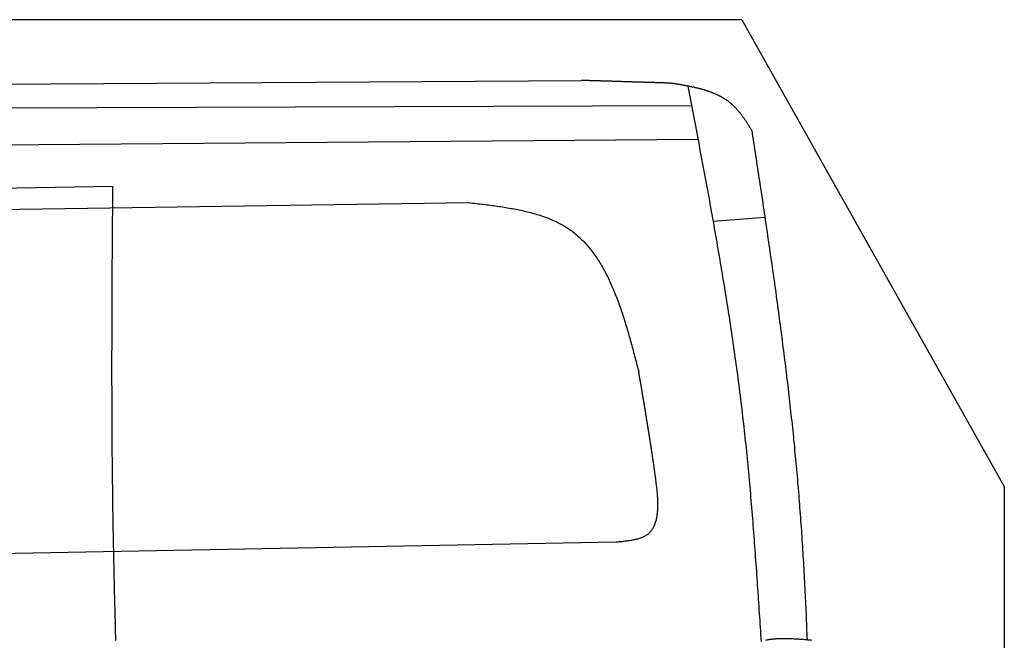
# Model space of a CAD drawing. Extents: x 1073 to 6773, y 5641 to 12616.
# Tile 69 of 69: x 4585 to 6273, y 11552 to 12616. Entities that reach past the tile are written whole.
import ezdxf

# ---------------------------------------------------------------- set-up
doc = ezdxf.new("R2010")
doc.units = 0
doc.layers.get('0').update_dxf_attribs({"linetype": 'CONTINUOUS'})
doc.layers.add('CAR', color=10, linetype='CONTINUOUS')

msp = doc.modelspace()

# ---------------------------------------------------------------- linework, layer by layer
for p, q in [((5822.8, 12615.9), (2672.8, 12615.9)), ((5822.8, 12615.9), (6272.8, 11815.9)), ((6272.8, 11815.9), (6272.8, 7665.9))]:
    msp.add_line(p, q)
at = {"layer": 'CAR'}
for p, q in [((3346.9, 12497.3), (5548.1, 12511.9)), ((3310.5, 12460.8), (5737, 12469)), ((2849.5, 12388.5), (5748, 12411.1)), ((3701.1, 12312.6), (4744.3, 12330.7)), ((3572.3, 12276.7), (5355.3, 12302.4)), ((5862.3, 12276.9), (5774, 12270)), ((3545.3, 11682.6), (5607.2, 11720.9))]:
    msp.add_line(p, q, dxfattribs=at)
for points in [[(5701.2, 12507.1, 0), (5700, 12507.1, 0), (5698.8, 12507.2, 0), (5697.6, 12507.2, 0), (5696.4, 12507.3, 0), (5695.1, 12507.3, 0), (5693.9, 12507.3, 0), (5692.7, 12507.4, 0), (5691.5, 12507.4, 0), (5690.3, 12507.5, 0), (5689.1, 12507.5, 0), (5687.9, 12507.5, 0), (5686.7, 12507.6, 0), (5685.5, 12507.6, 0), (5684.3, 12507.6, 0), (5683.1, 12507.7, 0), (5681.9, 12507.7, 0), (5680.7, 12507.8, 0), (5679.5, 12507.8, 0), (5678.3, 12507.8, 0), (5677.1, 12507.9, 0), (5675.9, 12507.9, 0), (5674.6, 12507.9, 0), (5673.4, 12508, 0), (5672.2, 12508, 0), (5671, 12508.1, 0), (5669.8, 12508.1, 0), (5668.6, 12508.1, 0), (5667.4, 12508.2, 0), (5666.2, 12508.2, 0), (5665, 12508.2, 0), (5663.8, 12508.3, 0), (5662.6, 12508.3, 0), (5661.4, 12508.4, 0), (5660.2, 12508.4, 0), (5659, 12508.4, 0), (5657.8, 12508.5, 0), (5656.6, 12508.5, 0), (5655.4, 12508.5, 0), (5654.2, 12508.6, 0), (5652.9, 12508.6, 0), (5651.7, 12508.7, 0), (5650.5, 12508.7, 0), (5649.3, 12508.7, 0), (5648.1, 12508.8, 0), (5646.9, 12508.8, 0), (5645.7, 12508.8, 0), (5644.5, 12508.9, 0), (5643.3, 12508.9, 0), (5642.1, 12509, 0), (5640.9, 12509, 0), (5639.7, 12509, 0), (5638.5, 12509.1, 0), (5637.3, 12509.1, 0), (5636.1, 12509.1, 0), (5634.9, 12509.2, 0), (5633.7, 12509.2, 0), (5632.4, 12509.3, 0), (5631.2, 12509.3, 0), (5630, 12509.3, 0), (5628.8, 12509.4, 0), (5627.6, 12509.4, 0), (5626.4, 12509.4, 0), (5625.2, 12509.5, 0), (5624, 12509.5, 0), (5622.8, 12509.6, 0), (5621.6, 12509.6, 0), (5620.4, 12509.6, 0), (5619.2, 12509.7, 0), (5618, 12509.7, 0), (5616.8, 12509.7, 0), (5615.6, 12509.8, 0), (5614.4, 12509.8, 0), (5613.2, 12509.9, 0), (5612, 12509.9, 0), (5610.8, 12509.9, 0), (5609.5, 12510, 0), (5608.3, 12510, 0), (5607.1, 12510, 0), (5605.9, 12510.1, 0), (5604.7, 12510.1, 0), (5603.5, 12510.2, 0), (5602.3, 12510.2, 0), (5601.1, 12510.2, 0), (5599.9, 12510.3, 0), (5598.7, 12510.3, 0), (5597.5, 12510.3, 0), (5596.3, 12510.4, 0), (5595.1, 12510.4, 0), (5593.9, 12510.5, 0), (5592.7, 12510.5, 0), (5591.5, 12510.5, 0), (5590.2, 12510.6, 0), (5589.1, 12510.6, 0), (5587.8, 12510.6, 0), (5586.6, 12510.7, 0), (5585.4, 12510.7, 0), (5584.2, 12510.8, 0), (5583, 12510.8, 0), (5581.8, 12510.8, 0), (5580.6, 12510.9, 0), (5579.4, 12510.9, 0), (5578.2, 12511, 0), (5577, 12511, 0), (5575.8, 12511, 0), (5574.6, 12511.1, 0), (5573.4, 12511.1, 0), (5572.2, 12511.1, 0), (5571, 12511.2, 0), (5569.8, 12511.2, 0), (5568.6, 12511.3, 0), (5567.3, 12511.3, 0), (5566.1, 12511.3, 0), (5564.9, 12511.4, 0), (5563.7, 12511.4, 0), (5562.5, 12511.4, 0), (5561.3, 12511.5, 0), (5560.1, 12511.5, 0), (5558.9, 12511.6, 0), (5557.7, 12511.6, 0), (5556.5, 12511.6, 0), (5555.3, 12511.7, 0), (5554.1, 12511.7, 0), (5552.9, 12511.7, 0), (5551.7, 12511.8, 0), (5550.5, 12511.8, 0), (5549.3, 12511.9, 0), (5548.1, 12511.9, 0)], [(5839.5, 12427.2, 0), (5838.9, 12428.1, 0), (5838.4, 12429, 0), (5837.8, 12429.9, 0), (5837.2, 12430.8, 0), (5836.6, 12431.7, 0), (5836, 12432.6, 0), (5835.4, 12433.5, 0), (5834.9, 12434.4, 0), (5834.3, 12435.3, 0), (5833.7, 12436.2, 0), (5833.1, 12437.1, 0), (5832.5, 12438, 0), (5831.9, 12438.9, 0), (5831.3, 12439.8, 0), (5830.7, 12440.7, 0), (5830.1, 12441.6, 0), (5829.5, 12442.4, 0), (5828.9, 12443.3, 0), (5828.3, 12444.2, 0), (5827.7, 12445.1, 0), (5827.1, 12445.9, 0), (5826.5, 12446.8, 0), (5825.9, 12447.7, 0), (5825.3, 12448.5, 0), (5824.7, 12449.4, 0), (5824, 12450.2, 0), (5823.4, 12451.1, 0), (5822.8, 12451.9, 0), (5822.1, 12452.8, 0), (5821.5, 12453.6, 0), (5820.9, 12454.4, 0), (5820.2, 12455.2, 0), (5819.6, 12456.1, 0), (5818.9, 12456.9, 0), (5818.3, 12457.7, 0), (5817.6, 12458.5, 0), (5817, 12459.3, 0), (5816.3, 12460, 0), (5815.6, 12460.8, 0), (5814.9, 12461.6, 0), (5814.3, 12462.4, 0), (5813.6, 12463.1, 0), (5812.9, 12463.9, 0), (5812.2, 12464.6, 0), (5811.5, 12465.3, 0), (5810.8, 12466.1, 0), (5810.1, 12466.8, 0), (5809.3, 12467.5, 0), (5808.6, 12468.2, 0), (5807.9, 12468.9, 0), (5807.1, 12469.6, 0), (5806.4, 12470.3, 0), (5805.6, 12470.9, 0), (5804.9, 12471.6, 0), (5804.1, 12472.3, 0), (5803.4, 12472.9, 0), (5802.6, 12473.5, 0), (5801.8, 12474.2, 0), (5801, 12474.8, 0), (5800.2, 12475.4, 0), (5799.4, 12476, 0), (5798.6, 12476.6, 0), (5797.8, 12477.2, 0), (5797, 12477.7, 0), (5796.1, 12478.3, 0), (5795.3, 12478.9, 0), (5794.5, 12479.4, 0), (5793.6, 12479.9, 0), (5792.8, 12480.5, 0), (5791.9, 12481, 0), (5791.1, 12481.5, 0), (5790.2, 12482, 0), (5789.3, 12482.5, 0), (5788.5, 12483, 0), (5787.6, 12483.5, 0), (5786.7, 12484, 0), (5785.8, 12484.5, 0), (5784.9, 12484.9, 0), (5784, 12485.4, 0), (5783.1, 12485.9, 0), (5782.2, 12486.3, 0), (5781.3, 12486.7, 0), (5780.4, 12487.2, 0), (5779.4, 12487.6, 0), (5778.5, 12488, 0), (5777.6, 12488.4, 0), (5776.6, 12488.8, 0), (5775.7, 12489.2, 0), (5774.7, 12489.6, 0), (5773.8, 12490, 0), (5772.8, 12490.4, 0), (5771.9, 12490.8, 0), (5770.9, 12491.1, 0), (5769.9, 12491.5, 0), (5769, 12491.9, 0), (5768, 12492.2, 0), (5767, 12492.6, 0), (5766, 12492.9, 0), (5765, 12493.3, 0), (5764.1, 12493.6, 0), (5763.1, 12493.9, 0), (5762.1, 12494.2, 0), (5761.1, 12494.6, 0), (5760, 12494.9, 0), (5759, 12495.2, 0), (5758, 12495.5, 0), (5757, 12495.8, 0), (5756, 12496.1, 0), (5755, 12496.4, 0), (5753.9, 12496.6, 0), (5752.9, 12496.9, 0), (5751.9, 12497.2, 0), (5750.8, 12497.5, 0), (5749.8, 12497.7, 0), (5748.8, 12498, 0), (5747.7, 12498.3, 0), (5746.7, 12498.5, 0), (5745.6, 12498.8, 0), (5744.6, 12499, 0), (5743.5, 12499.3, 0), (5742.5, 12499.5, 0), (5741.4, 12499.8, 0), (5740.4, 12500, 0), (5739.3, 12500.2, 0), (5738.2, 12500.5, 0), (5737.2, 12500.7, 0), (5736.1, 12500.9, 0), (5735, 12501.1, 0), (5733.9, 12501.4, 0), (5732.9, 12501.6, 0), (5731.8, 12501.8, 0), (5730.7, 12502, 0), (5729.6, 12502.2, 0), (5728.6, 12502.4, 0), (5727.5, 12502.6, 0), (5726.4, 12502.8, 0), (5725.3, 12503, 0), (5724.2, 12503.2, 0), (5723.1, 12503.4, 0), (5722, 12503.6, 0), (5720.9, 12503.8, 0), (5719.9, 12504, 0), (5718.8, 12504.2, 0), (5717.7, 12504.4, 0), (5716.6, 12504.6, 0), (5715.5, 12504.8, 0), (5714.4, 12504.9, 0), (5713.3, 12505.1, 0), (5712.2, 12505.3, 0), (5711.1, 12505.5, 0), (5710, 12505.7, 0), (5708.9, 12505.9, 0), (5707.8, 12506, 0), (5706.7, 12506.2, 0), (5705.6, 12506.4, 0), (5704.5, 12506.6, 0), (5703.4, 12506.8, 0), (5702.3, 12506.9, 0), (5701.2, 12507.1, 0)], [(5856.2, 11550.2, 0), (5855.8, 11556.3, 0), (5855.4, 11562.3, 0), (5855.1, 11568.3, 0), (5854.6, 11574.4, 0), (5854.3, 11580.4, 0), (5853.9, 11586.4, 0), (5853.5, 11592.5, 0), (5853.1, 11598.5, 0), (5852.7, 11604.5, 0), (5852.3, 11610.6, 0), (5851.9, 11616.6, 0), (5851.5, 11622.6, 0), (5851.1, 11628.7, 0), (5850.7, 11634.7, 0), (5850.2, 11640.7, 0), (5849.8, 11646.8, 0), (5849.4, 11652.8, 0), (5849, 11658.8, 0), (5848.6, 11664.9, 0), (5848.2, 11670.9, 0), (5847.8, 11676.9, 0), (5847.3, 11683, 0), (5846.9, 11689, 0), (5846.4, 11695, 0), (5846, 11701.1, 0), (5845.6, 11707.1, 0), (5845.1, 11713.1, 0), (5844.7, 11719.1, 0), (5844.2, 11725.2, 0), (5843.8, 11731.2, 0), (5843.3, 11737.2, 0), (5842.8, 11743.2, 0), (5842.4, 11749.3, 0), (5841.9, 11755.3, 0), (5841.4, 11761.3, 0), (5840.9, 11767.3, 0), (5840.4, 11773.4, 0), (5839.9, 11779.4, 0), (5839.4, 11785.4, 0), (5838.9, 11791.4, 0), (5838.4, 11797.4, 0), (5837.9, 11803.5, 0), (5837.4, 11809.5, 0), (5836.8, 11815.5, 0), (5836.3, 11821.5, 0), (5835.8, 11827.5, 0), (5835.2, 11833.6, 0), (5834.6, 11839.6, 0), (5834.1, 11845.6, 0), (5833.5, 11851.6, 0), (5832.9, 11857.6, 0), (5832.3, 11863.6, 0), (5831.7, 11869.6, 0), (5831.1, 11875.6, 0), (5830.5, 11881.6, 0), (5829.9, 11887.6, 0), (5829.3, 11893.7, 0), (5828.6, 11899.7, 0), (5828, 11905.7, 0), (5827.3, 11911.7, 0), (5826.7, 11917.7, 0), (5826, 11923.7, 0), (5825.3, 11929.7, 0), (5824.6, 11935.7, 0), (5823.9, 11941.7, 0), (5823.2, 11947.7, 0), (5822.5, 11953.7, 0), (5821.8, 11959.6, 0), (5821, 11965.6, 0), (5820.3, 11971.6, 0), (5819.5, 11977.6, 0), (5818.8, 11983.6, 0), (5818, 11989.6, 0), (5817.2, 11995.6, 0), (5816.4, 12001.6, 0), (5815.6, 12007.6, 0), (5814.8, 12013.5, 0), (5814, 12019.5, 0), (5813.2, 12025.5, 0), (5812.4, 12031.5, 0), (5811.5, 12037.5, 0), (5810.7, 12043.4, 0), (5809.8, 12049.4, 0), (5809, 12055.4, 0), (5808.1, 12061.4, 0), (5807.2, 12067.4, 0), (5806.4, 12073.3, 0), (5805.5, 12079.3, 0), (5804.6, 12085.3, 0), (5803.7, 12091.3, 0), (5802.8, 12097.2, 0), (5801.9, 12103.2, 0), (5800.9, 12109.2, 0), (5800, 12115.1, 0), (5799.1, 12121.1, 0), (5798.1, 12127.1, 0), (5797.2, 12133, 0), (5796.2, 12139, 0), (5795.3, 12145, 0), (5794.3, 12150.9, 0), (5793.4, 12156.9, 0), (5792.4, 12162.9, 0), (5791.4, 12168.8, 0), (5790.4, 12174.8, 0), (5789.4, 12180.7, 0), (5788.4, 12186.7, 0), (5787.4, 12192.7, 0), (5786.4, 12198.6, 0), (5785.4, 12204.6, 0), (5784.4, 12210.5, 0), (5783.4, 12216.5, 0), (5782.4, 12222.5, 0), (5781.3, 12228.4, 0), (5780.3, 12234.4, 0), (5779.2, 12240.3, 0), (5778.2, 12246.3, 0), (5777.2, 12252.2, 0), (5776.1, 12258.2, 0), (5775.1, 12264.1, 0), (5774, 12270.1, 0), (5772.9, 12276, 0), (5771.9, 12282, 0), (5770.8, 12287.9, 0), (5769.7, 12293.9, 0), (5768.6, 12299.9, 0), (5767.6, 12305.8, 0), (5766.5, 12311.7, 0), (5765.4, 12317.7, 0), (5764.3, 12323.6, 0), (5763.2, 12329.6, 0), (5762.1, 12335.5, 0), (5761, 12341.5, 0), (5759.9, 12347.4, 0), (5758.8, 12353.4, 0), (5757.7, 12359.3, 0), (5756.6, 12365.3, 0), (5755.5, 12371.2, 0), (5754.4, 12377.2, 0), (5753.2, 12383.1, 0), (5752.1, 12389.1, 0), (5751, 12395, 0), (5749.9, 12401, 0), (5748.8, 12406.9, 0), (5747.6, 12412.8, 0), (5746.5, 12418.8, 0), (5745.4, 12424.7, 0), (5744.3, 12430.7, 0), (5743.1, 12436.6, 0), (5742, 12442.6, 0), (5740.9, 12448.5, 0), (5739.8, 12454.5, 0), (5738.6, 12460.4, 0), (5737.5, 12466.3, 0), (5736.4, 12472.3, 0), (5735.2, 12478.2, 0), (5734.1, 12484.2, 0), (5732.9, 12490.1, 0), (5731.8, 12496.1, 0), (5730.7, 12502, 0)], [(5839.5, 12427.2, 0), (5840.4, 12421.7, 0), (5841.2, 12416.2, 0), (5842, 12410.8, 0), (5842.9, 12405.3, 0), (5843.7, 12399.8, 0), (5844.6, 12394.3, 0), (5845.4, 12388.8, 0), (5846.2, 12383.4, 0), (5847.1, 12377.9, 0), (5847.9, 12372.4, 0), (5848.7, 12366.9, 0), (5849.6, 12361.4, 0), (5850.4, 12356, 0), (5851.2, 12350.5, 0), (5852.1, 12345, 0), (5852.9, 12339.5, 0), (5853.7, 12334, 0), (5854.6, 12328.5, 0), (5855.4, 12323.1, 0), (5856.2, 12317.6, 0), (5857, 12312.1, 0), (5857.9, 12306.6, 0), (5858.7, 12301.1, 0), (5859.5, 12295.7, 0), (5860.3, 12290.2, 0), (5861.1, 12284.7, 0), (5861.9, 12279.2, 0), (5862.8, 12273.7, 0), (5863.6, 12268.3, 0), (5864.4, 12262.8, 0), (5865.2, 12257.3, 0), (5866, 12251.8, 0), (5866.8, 12246.3, 0), (5867.6, 12240.8, 0), (5868.4, 12235.4, 0), (5869.2, 12229.9, 0), (5870, 12224.4, 0), (5870.8, 12218.9, 0), (5871.6, 12213.4, 0), (5872.4, 12207.9, 0), (5873.2, 12202.5, 0), (5874, 12197, 0), (5874.8, 12191.5, 0), (5875.5, 12186, 0), (5876.3, 12180.5, 0), (5877.1, 12175, 0), (5877.9, 12169.5, 0), (5878.6, 12164.1, 0), (5879.4, 12158.6, 0), (5880.2, 12153.1, 0), (5880.9, 12147.6, 0), (5881.7, 12142.1, 0), (5882.4, 12136.6, 0), (5883.2, 12131.1, 0), (5883.9, 12125.7, 0), (5884.7, 12120.2, 0), (5885.4, 12114.7, 0), (5886.2, 12109.2, 0), (5886.9, 12103.7, 0), (5887.6, 12098.2, 0), (5888.4, 12092.7, 0), (5889.1, 12087.2, 0), (5889.8, 12081.8, 0), (5890.5, 12076.3, 0), (5891.2, 12070.8, 0), (5891.9, 12065.3, 0), (5892.6, 12059.8, 0), (5893.3, 12054.3, 0), (5894, 12048.8, 0), (5894.7, 12043.3, 0), (5895.4, 12037.8, 0), (5896.1, 12032.3, 0), (5896.8, 12026.8, 0), (5897.5, 12021.4, 0), (5898.1, 12015.9, 0), (5898.8, 12010.4, 0), (5899.5, 12004.9, 0), (5900.1, 11999.4, 0), (5900.8, 11993.9, 0), (5901.4, 11988.4, 0), (5902.1, 11982.9, 0), (5902.7, 11977.4, 0), (5903.3, 11971.9, 0), (5904, 11966.4, 0), (5904.6, 11960.9, 0), (5905.2, 11955.4, 0), (5905.8, 11949.9, 0), (5906.4, 11944.4, 0), (5907, 11938.9, 0), (5907.6, 11933.4, 0), (5908.2, 11927.9, 0), (5908.8, 11922.4, 0), (5909.4, 11916.9, 0), (5910, 11911.4, 0), (5910.5, 11905.9, 0), (5911.1, 11900.4, 0), (5911.6, 11894.9, 0), (5912.2, 11889.4, 0), (5912.8, 11883.9, 0), (5913.3, 11878.4, 0), (5913.8, 11872.9, 0), (5914.4, 11867.4, 0), (5914.9, 11861.9, 0), (5915.4, 11856.4, 0), (5915.9, 11850.9, 0), (5916.4, 11845.4, 0), (5916.9, 11839.9, 0), (5917.4, 11834.4, 0), (5917.9, 11828.9, 0), (5918.4, 11823.4, 0), (5918.8, 11817.8, 0), (5919.3, 11812.3, 0), (5919.8, 11806.8, 0), (5920.2, 11801.3, 0), (5920.6, 11795.8, 0), (5921.1, 11790.3, 0), (5921.5, 11784.8, 0), (5921.9, 11779.3, 0), (5922.4, 11773.8, 0), (5922.8, 11768.3, 0), (5923.2, 11762.7, 0), (5923.6, 11757.2, 0), (5924, 11751.7, 0), (5924.4, 11746.2, 0), (5924.8, 11740.7, 0), (5925.1, 11735.2, 0), (5925.5, 11729.7, 0), (5925.9, 11724.1, 0), (5926.2, 11718.6, 0), (5926.6, 11713.1, 0), (5926.9, 11707.6, 0), (5927.3, 11702.1, 0), (5927.6, 11696.5, 0), (5927.9, 11691, 0), (5928.3, 11685.5, 0), (5928.6, 11680, 0), (5928.9, 11674.5, 0), (5929.2, 11668.9, 0), (5929.5, 11663.4, 0), (5929.8, 11657.9, 0), (5930.1, 11652.4, 0), (5930.4, 11646.9, 0), (5930.7, 11641.3, 0), (5931, 11635.8, 0), (5931.2, 11630.3, 0), (5931.5, 11624.8, 0), (5931.8, 11619.2, 0), (5932, 11613.7, 0), (5932.3, 11608.2, 0), (5932.5, 11602.7, 0), (5932.8, 11597.1, 0), (5933, 11591.6, 0), (5933.2, 11586.1, 0), (5933.4, 11580.6, 0), (5933.7, 11575, 0), (5933.9, 11569.5, 0), (5934.1, 11564, 0), (5934.3, 11558.5, 0), (5934.5, 11552.9, 0)], [(4749.5, 11551.7, 0), (4749.3, 11558.5, 0), (4749.1, 11565.3, 0), (4748.9, 11572.1, 0), (4748.7, 11578.8, 0), (4748.6, 11585.6, 0), (4748.4, 11592.4, 0), (4748.2, 11599.1, 0), (4748, 11605.9, 0), (4747.9, 11612.7, 0), (4747.7, 11619.5, 0), (4747.5, 11626.2, 0), (4747.4, 11633, 0), (4747.2, 11639.8, 0), (4747, 11646.6, 0), (4746.9, 11653.3, 0), (4746.7, 11660.1, 0), (4746.6, 11666.9, 0), (4746.4, 11673.6, 0), (4746.3, 11680.4, 0), (4746.1, 11687.2, 0), (4746, 11694, 0), (4745.9, 11700.7, 0), (4745.7, 11707.5, 0), (4745.6, 11714.3, 0), (4745.5, 11721.1, 0), (4745.3, 11727.8, 0), (4745.2, 11734.6, 0), (4745.1, 11741.4, 0), (4745, 11748.1, 0), (4744.9, 11754.9, 0), (4744.8, 11761.7, 0), (4744.6, 11768.5, 0), (4744.5, 11775.2, 0), (4744.4, 11782, 0), (4744.3, 11788.8, 0), (4744.2, 11795.6, 0), (4744.1, 11802.3, 0), (4744.1, 11809.1, 0), (4744, 11815.9, 0), (4743.9, 11822.7, 0), (4743.8, 11829.4, 0), (4743.7, 11836.2, 0), (4743.7, 11843, 0), (4743.6, 11849.7, 0), (4743.5, 11856.5, 0), (4743.5, 11863.3, 0), (4743.4, 11870.1, 0), (4743.4, 11876.8, 0), (4743.3, 11883.6, 0), (4743.3, 11890.4, 0), (4743.2, 11897.2, 0), (4743.2, 11903.9, 0), (4743.1, 11910.7, 0), (4743.1, 11917.5, 0), (4743.1, 11924.3, 0), (4743, 11931, 0), (4743, 11937.8, 0), (4743, 11944.6, 0), (4742.9, 11951.4, 0), (4742.9, 11958.1, 0), (4742.9, 11964.9, 0), (4742.9, 11971.7, 0), (4742.9, 11978.5, 0), (4742.9, 11985.2, 0), (4742.8, 11992, 0), (4742.8, 11998.8, 0), (4742.8, 12005.6, 0), (4742.8, 12012.3, 0), (4742.8, 12019.1, 0), (4742.8, 12025.9, 0), (4742.8, 12032.6, 0), (4742.8, 12039.4, 0), (4742.8, 12046.2, 0), (4742.9, 12053, 0), (4742.9, 12059.7, 0), (4742.9, 12066.5, 0), (4742.9, 12073.3, 0), (4742.9, 12080.1, 0), (4742.9, 12086.8, 0), (4742.9, 12093.6, 0), (4743, 12100.4, 0), (4743, 12107.2, 0), (4743, 12113.9, 0), (4743, 12120.7, 0), (4743.1, 12127.5, 0), (4743.1, 12134.3, 0), (4743.1, 12141, 0), (4743.2, 12147.8, 0), (4743.2, 12154.6, 0), (4743.2, 12161.4, 0), (4743.3, 12168.1, 0), (4743.3, 12174.9, 0), (4743.3, 12181.7, 0), (4743.4, 12188.5, 0), (4743.4, 12195.2, 0), (4743.4, 12202, 0), (4743.5, 12208.8, 0), (4743.5, 12215.6, 0), (4743.6, 12222.3, 0), (4743.6, 12229.1, 0), (4743.7, 12235.9, 0), (4743.7, 12242.7, 0), (4743.8, 12249.4, 0), (4743.8, 12256.2, 0), (4743.8, 12263, 0), (4743.9, 12269.8, 0), (4743.9, 12276.5, 0), (4744, 12283.3, 0), (4744, 12290.1, 0), (4744.1, 12296.9, 0), (4744.1, 12303.6, 0), (4744.2, 12310.4, 0), (4744.2, 12317.2, 0), (4744.3, 12324, 0), (4744.3, 12330.7, 0)], [(5355.3, 12302.4, 0), (5358.3, 12302, 0), (5361.3, 12301.7, 0), (5364.4, 12301.3, 0), (5367.4, 12301, 0), (5370.4, 12300.6, 0), (5373.4, 12300.2, 0), (5376.4, 12299.9, 0), (5379.4, 12299.5, 0), (5382.5, 12299.1, 0), (5385.5, 12298.8, 0), (5388.5, 12298.4, 0), (5391.5, 12298, 0), (5394.4, 12297.6, 0), (5397.4, 12297.2, 0), (5400.4, 12296.8, 0), (5403.4, 12296.4, 0), (5406.4, 12295.9, 0), (5409.3, 12295.5, 0), (5412.2, 12295, 0), (5415.2, 12294.6, 0), (5418.1, 12294.1, 0), (5421, 12293.6, 0), (5423.9, 12293.1, 0), (5426.9, 12292.6, 0), (5429.7, 12292.1, 0), (5432.6, 12291.6, 0), (5435.5, 12291, 0), (5438.3, 12290.5, 0), (5441.2, 12289.9, 0), (5444, 12289.3, 0), (5446.8, 12288.7, 0), (5449.6, 12288, 0), (5452.4, 12287.4, 0), (5455.2, 12286.7, 0), (5457.9, 12286, 0), (5460.7, 12285.3, 0), (5463.4, 12284.6, 0), (5466.1, 12283.9, 0), (5468.8, 12283.1, 0), (5471.4, 12282.3, 0), (5474.1, 12281.5, 0), (5476.7, 12280.7, 0), (5479.4, 12279.8, 0), (5481.9, 12278.9, 0), (5484.5, 12278, 0), (5487.1, 12277.1, 0), (5489.6, 12276.1, 0), (5492.1, 12275.1, 0), (5494.6, 12274.1, 0), (5497.1, 12273.1, 0), (5499.5, 12272, 0), (5501.9, 12270.9, 0), (5504.3, 12269.8, 0), (5506.7, 12268.6, 0), (5509.1, 12267.4, 0), (5511.4, 12266.2, 0), (5513.7, 12265, 0), (5515.9, 12263.7, 0), (5518.2, 12262.4, 0), (5520.4, 12261, 0), (5522.6, 12259.6, 0), (5524.8, 12258.2, 0), (5526.9, 12256.8, 0), (5529, 12255.3, 0), (5531.1, 12253.8, 0), (5533.1, 12252.2, 0), (5535.2, 12250.6, 0), (5537.2, 12249, 0), (5539.1, 12247.4, 0), (5541.1, 12245.7, 0), (5543, 12244, 0), (5544.9, 12242.2, 0), (5546.8, 12240.5, 0), (5548.6, 12238.6, 0), (5550.5, 12236.8, 0), (5552.3, 12235, 0), (5554.1, 12233.1, 0), (5555.8, 12231.1, 0), (5557.5, 12229.2, 0), (5559.2, 12227.2, 0), (5560.9, 12225.2, 0), (5562.6, 12223.2, 0), (5564.2, 12221.1, 0), (5565.8, 12219, 0), (5567.4, 12216.9, 0), (5569, 12214.8, 0), (5570.6, 12212.6, 0), (5572.1, 12210.4, 0), (5573.6, 12208.2, 0), (5575.1, 12205.9, 0), (5576.6, 12203.7, 0), (5578, 12201.4, 0), (5579.5, 12199.1, 0), (5580.9, 12196.7, 0), (5582.3, 12194.4, 0), (5583.7, 12192, 0), (5585, 12189.6, 0), (5586.4, 12187.1, 0), (5587.7, 12184.7, 0), (5589, 12182.2, 0), (5590.3, 12179.7, 0), (5591.6, 12177.2, 0), (5592.8, 12174.7, 0), (5594.1, 12172.1, 0), (5595.3, 12169.6, 0), (5596.5, 12167, 0), (5597.7, 12164.4, 0), (5598.9, 12161.7, 0), (5600.1, 12159.1, 0), (5601.2, 12156.4, 0), (5602.3, 12153.8, 0), (5603.5, 12151.1, 0), (5604.6, 12148.3, 0), (5605.7, 12145.6, 0), (5606.8, 12142.9, 0), (5607.8, 12140.1, 0), (5608.9, 12137.3, 0), (5609.9, 12134.5, 0), (5611, 12131.7, 0), (5612, 12128.9, 0), (5613, 12126.1, 0), (5614, 12123.2, 0), (5615, 12120.4, 0), (5616, 12117.5, 0), (5617, 12114.6, 0), (5617.9, 12111.7, 0), (5618.9, 12108.8, 0), (5619.8, 12105.9, 0), (5620.8, 12102.9, 0), (5621.7, 12100, 0), (5622.6, 12097, 0), (5623.5, 12094.1, 0), (5624.4, 12091.1, 0), (5625.3, 12088.1, 0), (5626.2, 12085.1, 0), (5627.1, 12082.1, 0), (5627.9, 12079.1, 0), (5628.8, 12076.1, 0), (5629.7, 12073.1, 0), (5630.5, 12070.1, 0), (5631.4, 12067, 0), (5632.2, 12064, 0), (5633.1, 12060.9, 0), (5633.9, 12057.9, 0), (5634.7, 12054.8, 0), (5635.6, 12051.8, 0), (5636.4, 12048.7, 0), (5637.2, 12045.6, 0), (5638, 12042.5, 0), (5638.8, 12039.5, 0), (5639.6, 12036.4, 0), (5640.5, 12033.3, 0), (5641.3, 12030.2, 0), (5642.1, 12027.1, 0), (5642.9, 12024, 0), (5643.7, 12020.9, 0), (5644.5, 12017.8, 0), (5645.3, 12014.7, 0), (5646.1, 12011.6, 0)], [(5607.2, 11720.9, 0), (5609.2, 11721.1, 0), (5611.2, 11721.3, 0), (5613.1, 11721.5, 0), (5615.1, 11721.7, 0), (5617.1, 11721.9, 0), (5619, 11722.1, 0), (5621, 11722.3, 0), (5622.9, 11722.5, 0), (5624.8, 11722.7, 0), (5626.7, 11723, 0), (5628.6, 11723.2, 0), (5630.4, 11723.5, 0), (5632.3, 11723.8, 0), (5634.1, 11724.1, 0), (5635.9, 11724.4, 0), (5637.7, 11724.8, 0), (5639.5, 11725.2, 0), (5641.2, 11725.6, 0), (5642.9, 11726, 0), (5644.6, 11726.4, 0), (5646.2, 11726.9, 0), (5647.9, 11727.4, 0), (5649.4, 11728, 0), (5651, 11728.6, 0), (5652.5, 11729.2, 0), (5653.9, 11729.8, 0), (5655.4, 11730.5, 0), (5656.8, 11731.2, 0), (5658.1, 11732, 0), (5659.4, 11732.8, 0), (5660.6, 11733.7, 0), (5661.9, 11734.6, 0), (5663, 11735.5, 0), (5664.1, 11736.5, 0), (5665.2, 11737.5, 0), (5666.2, 11738.6, 0), (5667.1, 11739.7, 0), (5668.1, 11740.9, 0), (5668.9, 11742.1, 0), (5669.8, 11743.3, 0), (5670.6, 11744.6, 0), (5671.3, 11745.9, 0), (5672, 11747.3, 0), (5672.7, 11748.7, 0), (5673.3, 11750.1, 0), (5673.9, 11751.5, 0), (5674.4, 11753, 0), (5674.9, 11754.6, 0), (5675.4, 11756.1, 0), (5675.9, 11757.7, 0), (5676.3, 11759.3, 0), (5676.6, 11761, 0), (5677, 11762.6, 0), (5677.3, 11764.3, 0), (5677.6, 11766.1, 0), (5677.8, 11767.8, 0), (5678, 11769.6, 0), (5678.2, 11771.4, 0), (5678.4, 11773.2, 0), (5678.5, 11775, 0), (5678.6, 11776.9, 0), (5678.7, 11778.8, 0), (5678.8, 11780.7, 0), (5678.8, 11782.6, 0), (5678.8, 11784.5, 0), (5678.8, 11786.5, 0), (5678.8, 11788.4, 0), (5678.7, 11790.4, 0), (5678.7, 11792.4, 0), (5678.6, 11794.4, 0), (5678.5, 11796.4, 0), (5678.4, 11798.4, 0), (5678.2, 11800.5, 0), (5678.1, 11802.5, 0), (5677.9, 11804.6, 0), (5677.7, 11806.6, 0), (5677.5, 11808.7, 0), (5677.3, 11810.7, 0), (5677.1, 11812.8, 0), (5676.9, 11814.9, 0), (5676.6, 11817, 0), (5676.4, 11819, 0), (5676.1, 11821.1, 0), (5675.9, 11823.2, 0), (5675.6, 11825.3, 0), (5675.3, 11827.3, 0), (5675.1, 11829.4, 0), (5674.8, 11831.5, 0), (5674.5, 11833.5, 0), (5674.2, 11835.6, 0), (5673.9, 11837.6, 0), (5673.6, 11839.6, 0), (5673.3, 11841.7, 0), (5673.1, 11843.7, 0), (5672.8, 11845.7, 0), (5672.5, 11847.7, 0), (5672.2, 11849.7, 0), (5671.9, 11851.7, 0), (5671.6, 11853.6, 0), (5671.3, 11855.6, 0), (5671, 11857.6, 0), (5670.8, 11859.5, 0), (5670.5, 11861.5, 0), (5670.2, 11863.4, 0), (5669.9, 11865.3, 0), (5669.6, 11867.2, 0), (5669.3, 11869.2, 0), (5669.1, 11871.1, 0), (5668.8, 11873, 0), (5668.5, 11874.8, 0), (5668.2, 11876.7, 0), (5667.9, 11878.6, 0), (5667.6, 11880.5, 0), (5667.4, 11882.3, 0), (5667.1, 11884.2, 0), (5666.8, 11886, 0), (5666.5, 11887.9, 0), (5666.2, 11889.7, 0), (5665.9, 11891.5, 0), (5665.7, 11893.3, 0), (5665.4, 11895.2, 0), (5665.1, 11897, 0), (5664.8, 11898.8, 0), (5664.6, 11900.6, 0), (5664.3, 11902.3, 0), (5664, 11904.1, 0), (5663.7, 11905.9, 0), (5663.4, 11907.7, 0), (5663.1, 11909.4, 0), (5662.9, 11911.2, 0), (5662.6, 11913, 0), (5662.3, 11914.7, 0), (5662, 11916.5, 0), (5661.8, 11918.2, 0), (5661.5, 11919.9, 0), (5661.2, 11921.7, 0), (5660.9, 11923.4, 0), (5660.6, 11925.1, 0), (5660.4, 11926.8, 0), (5660.1, 11928.5, 0), (5659.8, 11930.2, 0), (5659.5, 11931.9, 0), (5659.3, 11933.6, 0), (5659, 11935.3, 0), (5658.7, 11937, 0), (5658.4, 11938.7, 0), (5658.2, 11940.4, 0), (5657.9, 11942, 0), (5657.6, 11943.7, 0), (5657.3, 11945.4, 0), (5657.1, 11947.1, 0), (5656.8, 11948.7, 0), (5656.5, 11950.4, 0), (5656.2, 11952, 0), (5655.9, 11953.7, 0), (5655.7, 11955.3, 0), (5655.4, 11957, 0), (5655.1, 11958.6, 0), (5654.9, 11960.2, 0), (5654.6, 11961.9, 0), (5654.3, 11963.5, 0), (5654, 11965.1, 0), (5653.8, 11966.8, 0), (5653.5, 11968.4, 0), (5653.2, 11970, 0), (5652.9, 11971.6, 0), (5652.7, 11973.3, 0), (5652.4, 11974.9, 0), (5652.1, 11976.5, 0), (5651.8, 11978.1, 0), (5651.6, 11979.7, 0), (5651.3, 11981.3, 0), (5651, 11982.9, 0), (5650.7, 11984.5, 0), (5650.5, 11986.1, 0), (5650.2, 11987.7, 0), (5649.9, 11989.3, 0), (5649.6, 11990.9, 0), (5649.4, 11992.5, 0), (5649.1, 11994.1, 0), (5648.8, 11995.7, 0), (5648.6, 11997.3, 0), (5648.3, 11998.9, 0), (5648, 12000.5, 0), (5647.7, 12002.1, 0), (5647.4, 12003.7, 0), (5647.2, 12005.3, 0), (5646.9, 12006.9, 0), (5646.6, 12008.5, 0), (5646.4, 12010, 0), (5646.1, 12011.6, 0)], [(5942.5, 11552.2, 0), (5940.9, 11552.4, 0), (5939.2, 11552.5, 0), (5937.6, 11552.7, 0), (5935.9, 11552.8, 0), (5934.3, 11552.9, 0), (5932.7, 11553.1, 0), (5931, 11553.2, 0), (5929.4, 11553.4, 0), (5927.8, 11553.5, 0), (5926.1, 11553.6, 0), (5924.5, 11553.7, 0), (5922.9, 11553.9, 0), (5921.3, 11554, 0), (5919.6, 11554.1, 0), (5918, 11554.2, 0), (5916.4, 11554.3, 0), (5914.8, 11554.4, 0), (5913.2, 11554.5, 0), (5911.6, 11554.6, 0), (5910, 11554.7, 0), (5908.4, 11554.7, 0), (5906.9, 11554.8, 0), (5905.3, 11554.9, 0), (5903.7, 11554.9, 0), (5902.2, 11555, 0), (5900.6, 11555, 0), (5899.1, 11555, 0), (5897.6, 11555, 0), (5896, 11555, 0), (5894.5, 11555, 0), (5893, 11555, 0), (5891.5, 11555, 0), (5890, 11555, 0), (5888.5, 11555, 0), (5887, 11554.9, 0), (5885.6, 11554.8, 0), (5884.1, 11554.8, 0), (5882.7, 11554.7, 0), (5881.2, 11554.6, 0), (5879.8, 11554.5, 0), (5878.4, 11554.4, 0), (5877, 11554.2, 0), (5875.6, 11554.1, 0), (5874.2, 11553.9, 0), (5872.8, 11553.8, 0), (5871.4, 11553.6, 0), (5870.1, 11553.4, 0), (5868.8, 11553.2, 0), (5867.4, 11552.9, 0), (5866.1, 11552.7, 0), (5864.8, 11552.4, 0), (5863.6, 11552.2, 0)]]:
    msp.add_polyline3d(points, dxfattribs=at)

doc.saveas('drawing.dxf')
